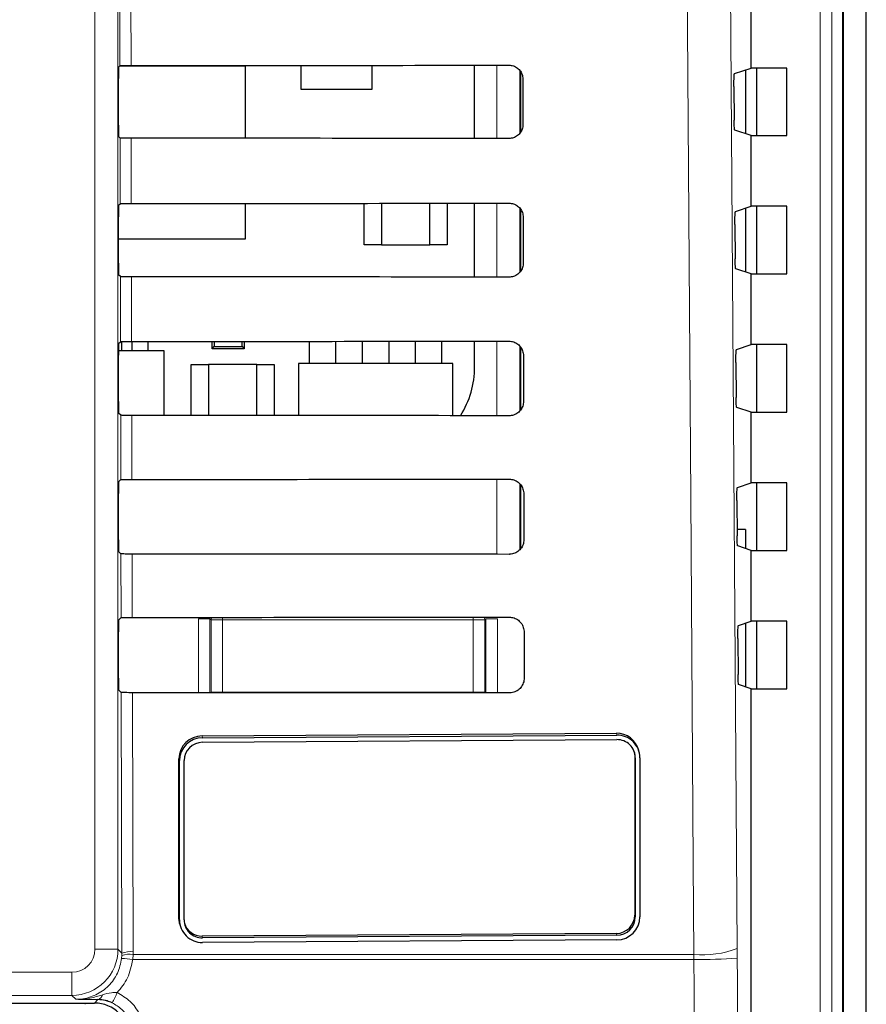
# Paper-space layout 'Blatt3' of a CAD drawing. Header units: millimetres. Extents: x 5 to 418, y 2 to 292.
# Tile 25 of 39: x 157 to 175, y 185 to 206. Entities that reach past the tile are written whole.
import ezdxf

# ---------------------------------------------------------------- set-up
doc = ezdxf.new("R2010")
doc.units = ezdxf.units.MM

psp = doc.layouts.new('Blatt3')

# ---------------------------------------------------------------- linework, layer by layer
at = {"color": 7, "linetype": 'Continuous', "lineweight": 25}
for p, q in [((174.8766, 130.8934), (174.8766, 237.9468)), ((174.3766, 121.6968), (174.3766, 229.1968)), ((174.3635, 121.6836), (174.3635, 229.1719)), ((172.3766, 204.9544), (172.3766, 206.4893)), ((158.6483, 204.9761), (158.6762, 205.004)), ((161.4016, 204.9968), (158.669, 204.9968)), ((161.4016, 203.4302), (161.4016, 204.9968)), ((162.6016, 205.0107), (162.6016, 204.4968)), ((164.1516, 204.4968), (164.1516, 205.0118)), ((166.3756, 203.4264), (166.3756, 205.0136)), ((167.3766, 203.568), (167.3766, 204.8672)), ((172.0161, 204.8343), (172.3766, 204.9544)), ((172.2516, 204.9128), (172.2516, 203.5309)), ((173.1481, 204.9544), (172.3766, 204.9544)), ((172.4899, 204.9544), (172.4899, 203.4893)), ((173.1481, 203.4893), (173.1481, 204.9544)), ((158.644, 203.7175), (158.644, 204.7262)), ((167.4199, 204.7218), (167.4222, 203.7218)), ((162.6016, 204.4968), (164.1516, 204.4968)), ((172.0033, 204.5512), (172.0084, 203.8245)), ((172.3766, 203.4893), (172.0213, 203.6076)), ((158.6798, 203.4361), (158.6483, 203.4676)), ((172.3766, 201.9544), (172.3766, 203.4893)), ((172.3766, 203.4893), (173.1481, 203.4893)), ((158.6483, 201.9761), (158.6832, 202.011)), ((161.4016, 201.2468), (161.4016, 202.0168)), ((163.9766, 201.1218), (163.9766, 202.0187)), ((164.3516, 202.0189), (164.3516, 201.1218)), ((165.4016, 201.1218), (165.4016, 202.0198)), ((165.7766, 202.0201), (165.7766, 201.1218)), ((166.3756, 200.4194), (166.3756, 202.0206)), ((167.3766, 200.5566), (167.3766, 201.8797)), ((172.0372, 201.8414), (172.3766, 201.9544)), ((172.2516, 201.9128), (172.2516, 200.5309)), ((173.1481, 201.9544), (172.3766, 201.9544)), ((172.4899, 201.9544), (172.4899, 200.4893)), ((173.1481, 200.4893), (173.1481, 201.9544)), ((158.644, 200.7175), (158.644, 201.7262)), ((167.4269, 201.7218), (167.4293, 200.7218)), ((172.0244, 201.5582), (172.0296, 200.8174)), ((158.644, 201.2468), (161.4016, 201.2468)), ((164.3516, 201.1218), (163.9766, 201.1218)), ((164.3516, 201.1218), (165.4016, 201.1218)), ((165.7766, 201.1218), (165.4016, 201.1218)), ((172.3766, 200.4893), (172.0425, 200.6006)), ((158.6869, 200.429), (158.6483, 200.4676)), ((172.3766, 198.9544), (172.3766, 200.4893)), ((172.3766, 200.4893), (173.1481, 200.4893)), ((158.6483, 198.9761), (158.6902, 199.018)), ((158.7216, 198.8181), (158.7216, 199.0199)), ((158.9416, 198.8181), (158.9416, 199.0223)), ((159.2916, 198.8181), (159.2916, 199.0225)), ((160.6766, 198.8618), (160.6766, 199.0233)), ((160.6766, 198.8618), (160.7251, 198.9103)), ((161.3766, 198.8618), (160.6766, 198.8618)), ((160.7251, 199.0234), (160.7251, 198.9103)), ((160.7251, 198.9103), (161.3281, 198.9103)), ((161.3281, 198.9103), (161.3281, 199.0238)), ((161.3281, 198.9103), (161.3766, 198.8618)), ((161.3766, 199.0238), (161.3766, 198.8618)), ((162.7916, 198.5468), (162.7916, 199.0248)), ((163.3616, 198.5468), (163.3616, 199.0252)), ((163.9416, 198.5468), (163.9416, 199.0256)), ((164.5116, 199.0261), (164.5116, 198.5468)), ((165.0916, 198.5468), (165.0916, 199.0265)), ((165.6616, 198.5468), (165.6616, 199.027)), ((166.3756, 198.4718), (166.3756, 199.0276)), ((167.3766, 197.5452), (167.3766, 198.8924)), ((172.0583, 198.8484), (172.3766, 198.9544)), ((173.1481, 198.9544), (172.3766, 198.9544)), ((172.4899, 198.9544), (172.4899, 197.4893)), ((173.1481, 197.4893), (173.1481, 198.9544)), ((158.644, 197.7175), (158.644, 198.7262)), ((159.6391, 198.8181), (158.6443, 198.8181)), ((159.6391, 197.4172), (159.6391, 198.8181)), ((167.4339, 198.7218), (167.4363, 197.7218)), ((160.2266, 197.4169), (160.2266, 198.5218)), ((160.2266, 198.5218), (160.6016, 198.5218)), ((161.6516, 198.5218), (160.6016, 198.5218)), ((160.6016, 198.5218), (160.6016, 197.4166)), ((161.6516, 197.4159), (161.6516, 198.5218)), ((161.6516, 198.5218), (162.0266, 198.5218)), ((162.0266, 198.5218), (162.0266, 197.4157)), ((162.5516, 198.5468), (162.5516, 197.4153)), ((165.9016, 198.5468), (162.5516, 198.5468)), ((165.9016, 197.4127), (165.9016, 198.5468)), ((172.0455, 198.5652), (172.0508, 197.8104)), ((172.3766, 197.4893), (172.0636, 197.5935)), ((158.6939, 197.422), (158.6483, 197.4676)), ((172.3766, 195.9544), (172.3766, 197.4893)), ((172.3766, 197.4893), (173.1481, 197.4893)), ((158.6483, 195.9761), (158.6972, 196.025)), ((167.3766, 194.534), (167.3766, 195.9052)), ((172.0794, 195.8554), (172.3766, 195.9544)), ((173.1481, 195.9544), (172.3766, 195.9544)), ((172.4899, 195.9544), (172.4899, 194.4893)), ((173.1481, 194.4893), (173.1481, 195.9544)), ((158.644, 194.7175), (158.644, 195.7262)), ((167.441, 195.7218), (167.4433, 194.7218)), ((172.0666, 195.5723), (172.072, 194.8033)), ((172.2516, 194.9469), (172.0883, 194.9469)), ((172.2516, 194.9469), (172.2516, 194.5309)), ((172.3766, 194.4893), (172.0848, 194.5865)), ((158.7009, 194.415), (158.6483, 194.4676)), ((172.3766, 192.9544), (172.3766, 194.4893)), ((172.3766, 194.4893), (173.1481, 194.4893)), ((158.6483, 192.9761), (158.7042, 193.032)), ((172.1005, 192.8624), (172.3766, 192.9544)), ((172.2516, 192.9128), (172.2516, 191.5309)), ((173.1481, 192.9544), (172.3766, 192.9544)), ((172.4899, 192.9544), (172.4899, 191.4893)), ((173.1481, 191.4893), (173.1481, 192.9544)), ((158.644, 191.7175), (158.644, 192.7262)), ((167.448, 192.7218), (167.4503, 191.7218)), ((172.0877, 192.5793), (172.0932, 191.7962)), ((158.708, 191.4079), (158.6483, 191.4676)), ((172.3766, 191.4893), (172.106, 191.5794)), ((172.3766, 123.6705), (172.3766, 191.4893)), ((172.3766, 191.4893), (173.1481, 191.4893)), ((160.4594, 190.4661), (169.4522, 190.5239)), ((160.4693, 190.4257), (169.4622, 190.4835)), ((160.4693, 190.327), (169.4622, 190.3848)), ((169.8451, 190.1057), (169.8519, 190.0331)), ((169.9477, 190.1095), (169.9378, 190.1499)), ((159.9597, 186.5155), (159.9597, 189.9695)), ((159.9697, 186.4751), (159.9697, 189.9291)), ((160.0696, 186.4758), (160.0696, 189.9297)), ((169.8519, 190.0331), (169.8519, 186.5791)), ((169.8619, 189.9927), (169.8619, 186.5387)), ((169.9618, 189.9933), (169.9618, 186.5394)), ((159.9738, 186.3993), (159.9837, 186.359)), ((169.4522, 186.1818), (160.4594, 186.124)), ((169.4622, 186.1414), (160.4693, 186.0836)), ((169.4622, 186.0427), (160.4693, 185.9849)), ((148.0919, 184.6718), (158.1267, 184.6718))]:
    psp.add_line(p, q, dxfattribs=at)
at = {"color": 7, "linetype": 'Continuous', "lineweight": 18}
for p, q in [((174.3832, 236.3796), (174.3832, 126.2066)), ((173.8773, 121.9201), (173.8773, 229.1719)), ((174.127, 229.1719), (174.127, 121.9201)), ((158.1352, 185.8377), (158.1352, 227.6718)), ((158.6352, 227.6718), (158.6352, 185.8377)), ((158.6762, 205.004), (158.6728, 206.4431)), ((158.9146, 206.4388), (158.918, 205.0083)), ((166.8547, 203.426), (166.8547, 205.014)), ((167.3546, 204.9004), (167.3546, 203.5398)), ((158.6832, 202.011), (158.6798, 203.4361)), ((158.9216, 203.4317), (158.9249, 202.0153)), ((166.8547, 200.419), (166.8547, 202.021)), ((167.3546, 201.9132), (167.3546, 200.5286)), ((158.6902, 199.018), (158.6869, 200.429)), ((158.9287, 200.4247), (158.9319, 199.0223)), ((166.8547, 197.4119), (166.8547, 199.028)), ((167.3546, 198.9262), (167.3546, 197.5175)), ((158.6972, 196.025), (158.6939, 197.422)), ((158.9357, 197.4177), (158.9389, 196.0293)), ((166.8547, 194.4049), (166.8547, 196.035)), ((167.3546, 195.9363), (167.3546, 194.5065)), ((158.7042, 193.032), (158.7009, 194.415)), ((158.9427, 194.4106), (158.9459, 193.0363)), ((160.3809, 193.0089), (160.6309, 193.0089)), ((160.3809, 191.4027), (160.3809, 193.0089)), ((160.6572, 192.9825), (160.6309, 193.0089)), ((160.6309, 193.0089), (160.6309, 191.4026)), ((160.6572, 192.9825), (160.9072, 192.9825)), ((160.6572, 191.417), (160.6572, 192.9825)), ((160.9072, 193.0375), (160.9072, 192.9825)), ((160.9072, 192.9825), (160.9072, 191.417)), ((166.346, 192.9825), (160.9072, 192.9825)), ((166.346, 193.0415), (166.346, 192.9825)), ((166.346, 191.417), (166.346, 192.9825)), ((166.346, 192.9825), (166.596, 192.9825)), ((166.6223, 193.0089), (166.596, 192.9825)), ((166.596, 192.9825), (166.596, 191.417)), ((166.6223, 191.3981), (166.6223, 193.0089)), ((166.8723, 193.0089), (166.6223, 193.0089)), ((166.8723, 193.0089), (166.8723, 191.3979)), ((158.7212, 185.7516), (158.708, 191.4079)), ((158.9497, 191.4036), (158.9628, 185.7848)), ((160.657, 191.4025), (160.6572, 191.417)), ((160.6572, 191.417), (160.9072, 191.417)), ((160.6583, 191.4025), (160.6572, 191.417)), ((160.9072, 191.417), (166.346, 191.417)), ((160.9072, 191.417), (160.9072, 191.4024)), ((166.346, 191.417), (166.596, 191.417)), ((166.346, 191.417), (166.346, 191.3983)), ((166.596, 191.417), (166.5941, 191.3981)), ((166.596, 191.417), (166.5963, 191.3981)), ((169.4522, 190.5239), (169.4622, 190.4835)), ((160.4594, 190.4661), (160.4693, 190.4257)), ((159.9597, 189.9695), (159.9697, 189.9291)), ((169.8519, 190.0331), (169.8619, 189.9927)), ((159.9597, 186.5155), (159.9697, 186.4751)), ((169.8519, 186.5791), (169.8619, 186.5387)), ((160.4594, 186.124), (160.4693, 186.0836)), ((169.4522, 186.1818), (169.4622, 186.1414)), ((158.6352, 185.8377), (158.1352, 185.8377)), ((158.6352, 185.8377), (158.7212, 185.7516)), ((172.077, 185.6463), (172.0761, 185.8569)), ((158.7152, 185.64), (158.7202, 185.7032)), ((158.7202, 185.7032), (158.7212, 185.7516)), ((158.9615, 185.7243), (158.9552, 185.619)), ((171.1364, 185.619), (158.9552, 185.619)), ((158.9628, 185.7848), (158.9615, 185.7243)), ((158.9615, 185.7243), (171.135, 185.7243)), ((171.135, 185.7243), (171.1364, 185.619)), ((148.1179, 185.3377), (157.6353, 185.3377)), ((157.6353, 184.8378), (157.6353, 185.3377)), ((157.6353, 184.8378), (148.1179, 184.8378)), ((157.7214, 184.7517), (157.6353, 184.8378)), ((157.9266, 184.6437), (157.9266, 184.6718)), ((158.1267, 184.6718), (158.2003, 184.7454))]:
    psp.add_line(p, q, dxfattribs=at)
at = {"color": 7, "linetype": 'Continuous', "lineweight": 18, "flags": 128}
for points in [[(171.135, 185.7243), (171.121, 187.7064), (171.0649, 195.6349), (170.8847, 221.1058)], [(171.8268, 221.2385), (171.9515, 203.5414), (172.0761, 185.8569)], [(160.6572, 192.9825), (160.662, 193.0313), (160.6633, 193.0373)], [(166.5888, 193.0418), (166.5911, 193.0313), (166.596, 192.9825)]]:
    psp.add_lwpolyline(points, dxfattribs=at)
at = {"color": 7, "linetype": 'Continuous', "lineweight": 25, "flags": 128}
psp.add_lwpolyline([(159.9738, 186.3993), (159.9693, 186.4193), (159.9597, 186.5155)], dxfattribs=at)
at = {"color": 7, "linetype": 'Continuous', "lineweight": 25}
for centre, radius, start, end in [((164.3931, 198.4718), 1.9825, 327.70444, 0), ((169.4586, 190.03), 0.4939, 14.04318, 90.73819), ((160.46, 189.9658), 0.5003, 90.07819, 179.57987), ((160.47, 189.9254), 0.5003, 90.07763, 179.57957), ((160.4698, 189.9268), 0.4002, 90.07749, 179.57998), ((169.469, 189.9907), 0.4928, 0.29854, 90.78977), ((169.4676, 189.9906), 0.3943, 0.29836, 90.78923), ((160.4625, 186.4777), 0.4928, 180.29837, 270.78928), ((160.4639, 186.4778), 0.3943, 180.29866, 270.78894), ((169.4517, 186.582), 0.4002, 270.07764, 359.57982), ((169.4615, 186.543), 0.5003, 270.07798, 359.58029), ((169.4616, 186.5416), 0.4002, 270.0787, 359.57985), ((160.4543, 186.5193), 0.3954, 197.08554, 270.72765)]:
    psp.add_arc(centre, radius, start, end, dxfattribs=at)
at = {"color": 7, "linetype": 'Continuous', "lineweight": 18}
for centre, radius, start, end in [((157.6352, 185.8378), 1, 270.00873, 359.99127), ((171.3242, 187.7867), 2.0711, 264.75733, 291.28575), ((158.604, 182.9872), 2.6551, 82.39858, 87.59993), ((158.883, 185.2306), 0.4999, 80.96542, 109.01611), ((158.9075, 185.2906), 0.4973, 83.61495, 112.00894), ((171.3306, 195.1255), 9.5085, 268.82942, 274.50184), ((158.1694, 184.8727), 0.131, 283.6669, 348.6491), ((157.1582, 185.4957), 1.5788, 328.71725, 337.69778)]:
    psp.add_arc(centre, radius, start, end, dxfattribs=at)
at = {"color": 7, "linetype": 'Continuous', "lineweight": 25}
for centre, major_axis, ratio, start_param, end_param in [((158.6484, 204.7262), (0, 0.25), 0.0174551, 0.0174533, 1.5707963), ((142.3766, 213.7136), (499.0007, 0), 0.0174551, 4.7455441, 4.7620085), ((158.6484, 203.7175), (0, 0.25), 0.0174551, 1.5707963, 3.1241394), ((142.3766, 194.7707), (496.4661, 0), 0.0174551, 1.5209233, 1.5374645), ((158.6484, 201.7262), (0, 0.25), 0.0174551, 0.0174533, 1.5707963), ((142.3766, 210.7136), (498.5993, 0), 0.0174551, 4.7455848, 4.7620484), ((158.6484, 200.7175), (0, 0.25), 0.0174551, 1.5707963, 3.1241394), ((142.3766, 191.7706), (496.0647, 0), 0.0174551, 1.5208829, 1.5374234), ((158.6484, 198.7262), (0, 0.25), 0.0174551, 0.0174533, 1.5707963), ((142.3766, 207.7136), (498.1979, 0), 0.0174551, 4.7456256, 4.7620885), ((158.6484, 197.7175), (0, 0.25), 0.0174551, 1.5707963, 3.1241394), ((142.3766, 188.7706), (495.6633, 0), 0.0174551, 1.5208425, 1.5373821), ((158.6484, 195.7262), (0, 0.25), 0.0174551, 0.0174533, 1.5707963), ((142.3766, 204.7136), (497.7965, 0), 0.0174551, 4.7456664, 4.7621286), ((158.6484, 194.7175), (0, 0.25), 0.0174551, 1.5707963, 3.1241394), ((142.3766, 185.7706), (495.2619, 0), 0.0174551, 1.5208019, 1.5373409), ((158.6484, 192.7262), (0, 0.25), 0.0174551, 0.0174533, 1.5707963), ((142.3766, 201.7135), (497.3951, 0), 0.0174551, 4.7457074, 4.7621688), ((158.6484, 191.7175), (0, 0.25), 0.0174551, 1.5707963, 3.1241394), ((142.3766, 182.7706), (494.8605, 0), 0.0174551, 1.5207614, 1.5372995), ((158.1265, 183.9217), (0.5305, 0.5305), 0.9996955, 5.4979394, 7.0684312)]:
    psp.add_ellipse(centre, major_axis=major_axis, ratio=ratio, start_param=start_param, end_param=end_param, dxfattribs=at)
at = {"color": 7, "linetype": 'Continuous', "lineweight": 18}
psp.add_ellipse((157.6352, 185.8378), major_axis=(-0.3537, 0.3537), ratio=0.9996955, start_param=2.3563468, end_param=3.9268385, dxfattribs=at)
at = {"color": 7, "linetype": 'Continuous', "lineweight": 25}
for points, knots in [([(158.6762, 205.004), (158.6794, 205.0045), (158.686, 205.0055), (158.7309, 205.0068), (158.7959, 205.0077), (158.8626, 205.0082), (158.9043, 205.0083), (158.918, 205.0083)], [0, 0, 0, 0, 0.2236224, 0.4472946, 0.6702673, 0.891814, 1, 1, 1, 1]), ([(167.1266, 205.0142), (167.141, 205.0136), (167.1881, 205.0115), (167.2654, 204.9854), (167.3448, 204.9254), (167.4, 204.8417), (167.4187, 204.7693), (167.4197, 204.729), (167.4199, 204.7218)], [0, 0, 0, 0, 0.0941038, 0.3063716, 0.5199799, 0.7357058, 0.9529738, 1, 1, 1, 1]), ([(172.0033, 204.5512), (172.0033, 204.5793), (172.0032, 204.6354), (172.0049, 204.715), (172.0077, 204.7793), (172.0117, 204.8243), (172.0146, 204.831), (172.0161, 204.8343)], [0, 0, 0, 0, 0.19838, 0.3967414, 0.5954853, 0.7952886, 1, 1, 1, 1]), ([(172.0213, 203.6076), (172.0198, 203.6109), (172.0168, 203.6175), (172.0129, 203.6623), (172.01, 203.7273), (172.0088, 203.7861), (172.0085, 203.8191), (172.0084, 203.8245)], [0, 0, 0, 0, 0.2392839, 0.47857385, 0.71717248, 0.95431143, 1, 1, 1, 1]), ([(167.4222, 203.7218), (167.4216, 203.7068), (167.4194, 203.6584), (167.3922, 203.5793), (167.3302, 203.499), (167.2452, 203.4445), (167.173, 203.4267), (167.1334, 203.4259), (167.1266, 203.4258)], [0, 0, 0, 0, 0.0982851, 0.3151081, 0.5305279, 0.7438313, 0.9556423, 1, 1, 1, 1]), ([(158.9216, 203.4317), (158.8938, 203.4318), (158.8383, 203.4319), (158.7653, 203.4327), (158.7108, 203.4338), (158.684, 203.435), (158.6809, 203.4358), (158.6798, 203.4361)], [0, 0, 0, 0, 0.21880104, 0.4375545, 0.65754638, 0.87994867, 1, 1, 1, 1]), ([(158.6832, 202.011), (158.6864, 202.0115), (158.693, 202.0125), (158.7379, 202.0138), (158.8029, 202.0147), (158.8696, 202.0152), (158.9113, 202.0153), (158.9249, 202.0153)], [0, 0, 0, 0, 0.2236455, 0.447304, 0.6702839, 0.8918366, 1, 1, 1, 1]), ([(167.1266, 202.0212), (167.1418, 202.0205), (167.1905, 202.0183), (167.2699, 201.9911), (167.351, 201.9292), (167.4071, 201.8433), (167.4258, 201.7695), (167.4267, 201.7287), (167.4269, 201.7218)], [0, 0, 0, 0, 0.09693278, 0.30923022, 0.52287039, 0.73861585, 0.95590945, 1, 1, 1, 1]), ([(172.0244, 201.5582), (172.0244, 201.5863), (172.0243, 201.6424), (172.026, 201.722), (172.0288, 201.7863), (172.0327, 201.8313), (172.0357, 201.838), (172.0372, 201.8414)], [0, 0, 0, 0, 0.1983776, 0.3967201, 0.5954499, 0.7952597, 1, 1, 1, 1]), ([(172.0425, 200.6006), (172.041, 200.6039), (172.038, 200.6104), (172.0341, 200.6553), (172.0312, 200.7202), (172.0299, 200.779), (172.0297, 200.8121), (172.0296, 200.8174)], [0, 0, 0, 0, 0.2392633, 0.4785708, 0.7171532, 0.9543115, 1, 1, 1, 1]), ([(167.4293, 200.7218), (167.4285, 200.706), (167.4263, 200.656), (167.3979, 200.5747), (167.334, 200.4929), (167.2468, 200.4374), (167.1733, 200.4196), (167.1332, 200.4189), (167.1266, 200.4187)], [0, 0, 0, 0, 0.10107446, 0.3178617, 0.53325757, 0.74652999, 0.95832985, 1, 1, 1, 1]), ([(158.9287, 200.4247), (158.9009, 200.4248), (158.8453, 200.4249), (158.7723, 200.4257), (158.7178, 200.4268), (158.691, 200.428), (158.6879, 200.4288), (158.6869, 200.429)], [0, 0, 0, 0, 0.2188071, 0.4375635, 0.6575589, 0.8799848, 1, 1, 1, 1]), ([(158.6902, 199.018), (158.6934, 199.0185), (158.7, 199.0195), (158.7449, 199.0208), (158.8099, 199.0217), (158.8766, 199.0222), (158.9183, 199.0223), (158.9319, 199.0223)], [0, 0, 0, 0, 0.22363493, 0.44731911, 0.6703077, 0.8918665, 1, 1, 1, 1]), ([(167.1266, 199.0282), (167.1426, 199.0275), (167.1928, 199.0251), (167.2744, 198.9968), (167.3572, 198.9331), (167.4143, 198.8449), (167.4329, 198.7697), (167.4338, 198.7284), (167.4339, 198.7218)], [0, 0, 0, 0, 0.099633, 0.3119433, 0.5256141, 0.7413882, 0.9586804, 1, 1, 1, 1]), ([(172.0455, 198.5652), (172.0454, 198.5933), (172.0453, 198.6494), (172.047, 198.7291), (172.0499, 198.7933), (172.0538, 198.8384), (172.0568, 198.845), (172.0583, 198.8484)], [0, 0, 0, 0, 0.1983599, 0.3967254, 0.5954554, 0.7952563, 1, 1, 1, 1]), ([(172.0636, 197.5935), (172.0622, 197.5968), (172.0592, 197.6034), (172.0553, 197.6482), (172.0523, 197.7132), (172.0511, 197.772), (172.0509, 197.805), (172.0508, 197.8104)], [0, 0, 0, 0, 0.2392855, 0.4785804, 0.7171765, 0.9543326, 1, 1, 1, 1]), ([(167.4363, 197.7218), (167.4355, 197.7052), (167.4331, 197.6536), (167.4036, 197.5702), (167.3379, 197.4867), (167.2484, 197.4303), (167.1735, 197.4126), (167.1329, 197.4118), (167.1266, 197.4117)], [0, 0, 0, 0, 0.103709, 0.3204916, 0.5358549, 0.74911, 0.9608947, 1, 1, 1, 1]), ([(158.9357, 197.4177), (158.9079, 197.4177), (158.8523, 197.4178), (158.7794, 197.4186), (158.7248, 197.4198), (158.6981, 197.421), (158.695, 197.4217), (158.6939, 197.422)], [0, 0, 0, 0, 0.218812, 0.4375834, 0.6575925, 0.8800019, 1, 1, 1, 1]), ([(158.6972, 196.025), (158.7004, 196.0255), (158.707, 196.0265), (158.7519, 196.0278), (158.8169, 196.0287), (158.8836, 196.0292), (158.9253, 196.0293), (158.9389, 196.0293)], [0, 0, 0, 0, 0.2236578, 0.4473311, 0.6703196, 0.8918891, 1, 1, 1, 1]), ([(167.1266, 196.0352), (167.1434, 196.0344), (167.1952, 196.0319), (167.279, 196.0024), (167.3633, 195.9369), (167.4214, 195.8465), (167.4399, 195.7699), (167.4408, 195.7282), (167.441, 195.7218)], [0, 0, 0, 0, 0.1022069, 0.3145421, 0.5282349, 0.744045, 0.9613541, 1, 1, 1, 1]), ([(172.0666, 195.5723), (172.0665, 195.6003), (172.0664, 195.6565), (172.0681, 195.7361), (172.071, 195.8004), (172.0749, 195.8454), (172.0779, 195.852), (172.0794, 195.8554)], [0, 0, 0, 0, 0.1983756, 0.3967227, 0.5954507, 0.7952584, 1, 1, 1, 1]), ([(172.0848, 194.5865), (172.0833, 194.5898), (172.0804, 194.5963), (172.0765, 194.6412), (172.0735, 194.7061), (172.0723, 194.7649), (172.0721, 194.798), (172.072, 194.8033)], [0, 0, 0, 0, 0.2392809, 0.4785855, 0.7171809, 0.9543362, 1, 1, 1, 1]), ([(167.4433, 194.7218), (167.4425, 194.7044), (167.4399, 194.6512), (167.4092, 194.5656), (167.3418, 194.4805), (167.25, 194.4232), (167.1738, 194.4055), (167.1326, 194.4048), (167.1266, 194.4047)], [0, 0, 0, 0, 0.1062304, 0.3229895, 0.5383374, 0.7515642, 0.9633449, 1, 1, 1, 1]), ([(158.9427, 194.4106), (158.9149, 194.4107), (158.8593, 194.4108), (158.7864, 194.4116), (158.7319, 194.4127), (158.7051, 194.4139), (158.702, 194.4147), (158.7009, 194.415)], [0, 0, 0, 0, 0.2188231, 0.4375929, 0.657606, 0.8800375, 1, 1, 1, 1]), ([(158.7042, 193.032), (158.7074, 193.0325), (158.714, 193.0335), (158.7589, 193.0348), (158.8239, 193.0357), (158.8906, 193.0362), (158.9323, 193.0363), (158.9459, 193.0363)], [0, 0, 0, 0, 0.2236638, 0.447343, 0.6703375, 0.8919129, 1, 1, 1, 1]), ([(167.1266, 193.0422), (167.1442, 193.0414), (167.1976, 193.0387), (167.2835, 193.0081), (167.3695, 192.9408), (167.4284, 192.8481), (167.447, 192.7702), (167.4479, 192.7279), (167.448, 192.7218)], [0, 0, 0, 0, 0.1046711, 0.3170207, 0.5307501, 0.7465801, 0.9639, 1, 1, 1, 1]), ([(172.0877, 192.5793), (172.0876, 192.6074), (172.0875, 192.6635), (172.0892, 192.7431), (172.0921, 192.8074), (172.096, 192.8524), (172.099, 192.8591), (172.1005, 192.8624)], [0, 0, 0, 0, 0.1983578, 0.3967147, 0.5954424, 0.7952412, 1, 1, 1, 1]), ([(167.4503, 191.7218), (167.4494, 191.7036), (167.4468, 191.6489), (167.4149, 191.5611), (167.3456, 191.4744), (167.2516, 191.4161), (167.174, 191.3984), (167.1324, 191.3977), (167.1266, 191.3976)], [0, 0, 0, 0, 0.1086404, 0.325389, 0.5407112, 0.7539187, 0.9656889, 1, 1, 1, 1]), ([(172.106, 191.5794), (172.1045, 191.5827), (172.1016, 191.5893), (172.0977, 191.6341), (172.0947, 191.6991), (172.0935, 191.7579), (172.0932, 191.7909), (172.0932, 191.7962)], [0, 0, 0, 0, 0.2393045, 0.4786082, 0.7172027, 0.9543571, 1, 1, 1, 1]), ([(158.9497, 191.4036), (158.9219, 191.4037), (158.8664, 191.4038), (158.7934, 191.4046), (158.7389, 191.4057), (158.7121, 191.4069), (158.709, 191.4077), (158.708, 191.4079)], [0, 0, 0, 0, 0.2188234, 0.4376084, 0.6576203, 0.8800552, 1, 1, 1, 1]), ([(158.5075, 184.6759), (158.4704, 184.6909), (158.4231, 184.71), (158.3183, 184.7374), (158.2548, 184.7417), (158.2003, 184.7454)], [0, 0, 0, 0, 0.3391899, 0.433007, 1, 1, 1, 1])]:
    psp.add_open_spline(points, degree=3, knots=knots, dxfattribs=at)
at = {"color": 7, "linetype": 'Continuous', "lineweight": 18}
for points, knots in [([(157.7214, 184.7517), (157.7587, 184.753), (157.9077, 184.758), (158.1641, 184.8338), (158.4409, 185.0306), (158.6451, 185.3089), (158.6918, 185.5296), (158.7152, 185.64)], [0, 0, 0, 0, 0.0771441, 0.3078493, 0.5384352, 0.7691955, 1, 1, 1, 1]), ([(158.9552, 185.619), (158.9273, 185.4797), (158.8734, 185.2114), (158.7016, 184.9988), (158.6189, 184.8966)], [0, 0, 0, 0, 0.5189646, 1, 1, 1, 1]), ([(171.2909, 123.749), (171.2885, 124.4142), (171.2768, 127.74), (171.2302, 141.7124), (171.1758, 161.6688), (171.1473, 178.975), (171.1364, 185.619)], [0, 0, 0, 0, 0.0322875, 0.1614382, 0.6780666, 1, 1, 1, 1]), ([(172.077, 185.6463), (172.0945, 175.336), (172.1296, 154.7112), (172.1972, 134.1159), (172.2309, 123.8161)], [0, 0, 0, 0, 0.4998997, 1, 1, 1, 1]), ([(157.7214, 184.7517), (157.7228, 184.7517), (157.7286, 184.7517), (157.7496, 184.7517), (157.8501, 184.7537), (158.0387, 184.7737), (158.2076, 184.8215), (158.2978, 184.8469)], [0, 0, 0, 0, 0.0073771, 0.0295421, 0.1082774, 0.5243898, 1, 1, 1, 1]), ([(158.2978, 184.8469), (158.3612, 184.8678), (158.4642, 184.9016), (158.576, 184.8979), (158.6189, 184.8966)], [0, 0, 0, 0, 0.6162667, 1, 1, 1, 1]), ([(158.6189, 184.8966), (158.7168, 184.8399), (158.9127, 184.7266), (159.1129, 184.4456), (159.1973, 184.1854), (159.2035, 184.0291), (159.2052, 183.9851)], [0, 0, 0, 0, 0.2946882, 0.5893372, 0.8841709, 1, 1, 1, 1]), ([(158.2003, 184.7454), (158.117, 184.7464), (157.9493, 184.7482), (157.7988, 184.7505), (157.7224, 184.7517), (157.7214, 184.7517)], [0, 0, 0, 0, 0.4934734, 0.9935274, 1, 1, 1, 1]), ([(158.9468, 183.9922), (158.9455, 184.0252), (158.9409, 184.1424), (158.8777, 184.3376), (158.7277, 184.5483), (158.5809, 184.6334), (158.5075, 184.6759)], [0, 0, 0, 0, 0.11584863, 0.41074701, 0.70540264, 1, 1, 1, 1])]:
    psp.add_open_spline(points, degree=3, knots=knots, dxfattribs=at)

doc.saveas('drawing.dxf')
